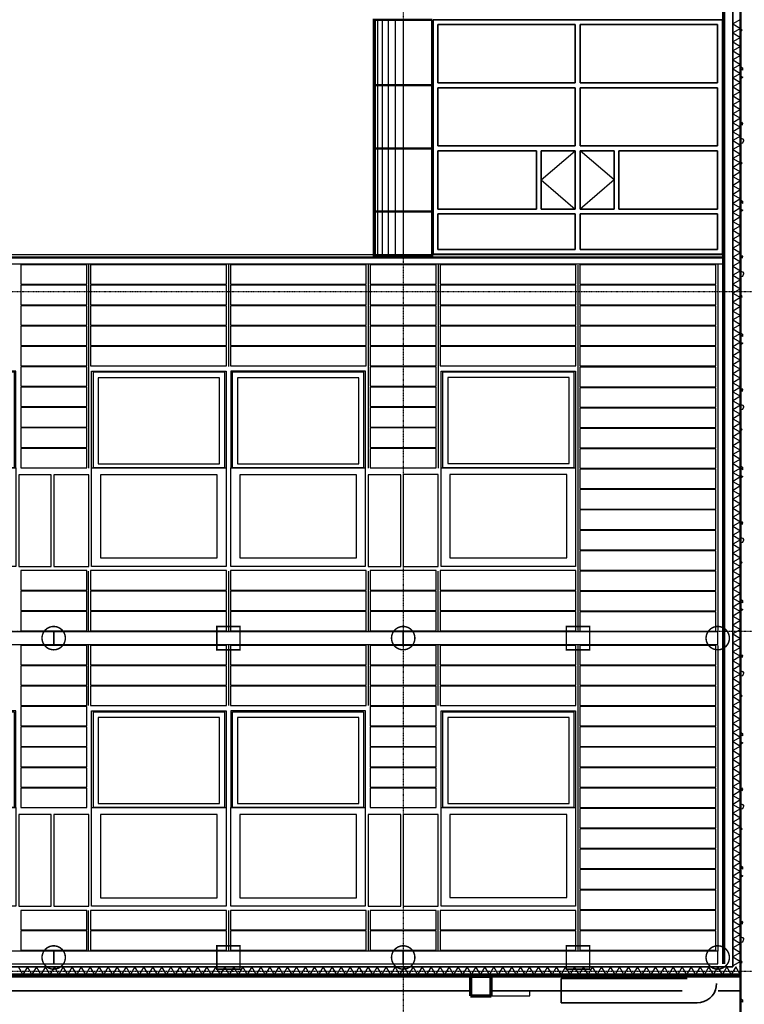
# Model space of a CAD drawing. Header units: millimetres. Extents: x 361 to 67326, y 666 to 56869.
# Tile 63 of 129: x 34109 to 41573, y 30709 to 40852. Entities that reach past the tile are written whole.
import ezdxf

# ---------------------------------------------------------------- set-up
doc = ezdxf.new("R2010")
doc.units = ezdxf.units.MM
doc.linetypes.add('DASHDOT', pattern=[25.4, 12.7, -6.35, 0, -6.35])
for name, color, linetype in [('alu uprof', 3, 'Continuous'), ('alu vprof', 3, 'Continuous'), ('beugels', 3, 'Continuous'), ('keramiek', 1, 'Continuous'), ('kozijn', 2, 'Continuous'), ('stramien', 1, 'DASHDOT'), ('vanarris', 253, 'Continuous')]:
    doc.layers.add(name, color=color, linetype=linetype)

# ---------------------------------------------------------------- blocks, each defined once
blk = doc.blocks.new('*U72')
at = {"layer": 'stramien', "color": 1, "ltscale": 0.5}
blk.add_lwpolyline([(0, 21501), (0, -25501)], dxfattribs=at)
blk = doc.blocks.new('*U71')
at = {"layer": 'stramien', "color": 0, "linetype": 'ByBlock', "lineweight": -2, "transparency": 16777216}
blk.add_blockref('*U72', (28800, 0), dxfattribs=at)
blk = doc.blocks.new('kozijnen 1')
at = {"layer": 'kozijn', "color": 1}
for points in [[(-1409, 1016), (-1409, 2011), (-24, 2011), (-24, 1012)], [(1411, 1016), (1411, 2011), (26, 2011), (26, 1012)]]:
    blk.add_lwpolyline(points, dxfattribs=at)
at = {"layer": 'kozijn'}
for points in [[(-1391, 2003), (-41, 2003), (-41, 1016), (-1391, 1016)], [(-91, 1944), (-1342, 1944), (-1342, 1058), (-91, 1058)], [(43, 2003), (1393, 2003), (1393, 1016), (43, 1016)], [(1344, 1944), (93, 1944), (93, 1058), (1344, 1058)], [(-1409, 1016), (-25, 1016), (-25, 0), (-1409, 0)], [(26, 1016), (1410, 1016), (1410, 0), (26, 0)], [(-1799, 0), (-1439, 0), (-1439, 945), (-1799, 945)], [(-1319, 87), (-115, 87), (-115, 945), (-1319, 945)], [(116, 87), (1320, 87), (1320, 945), (116, 945)], [(1441, 0), (1775, 0), (1775, 945), (1441, 945)]]:
    blk.add_lwpolyline(points, close=True, dxfattribs=at)
blk = doc.blocks.new('*U200')
at = {"layer": 'kozijn'}
blk.add_blockref('kozijnen 1', (12, -1006), dxfattribs=at)
blk = doc.blocks.new('*U201')
at = {"layer": 'alu vprof', "color": 0, "linetype": 'ByBlock', "lineweight": -2, "transparency": 16777216}
for p in [(0, 3500), (3600, 3500), (7200, 3500), (0, 0), (3600, 0), (7200, 0)]:
    blk.add_blockref('*U200', p, dxfattribs=at)
blk = doc.blocks.new('*U220')
at = {"layer": 'keramiek'}
blk.add_lwpolyline([(-340, -100), (340, -100), (340, 100), (-340, 100)], close=True, dxfattribs=at)
blk = doc.blocks.new('*U221')
at = {"layer": 'alu uprof', "color": 0, "linetype": 'ByBlock', "lineweight": -2, "transparency": 16777216}
for p in [(0, 420), (0, 210), (0, 0)]:
    blk.add_blockref('*U220', p, dxfattribs=at)
blk = doc.blocks.new('*U224')
at = {"layer": 'keramiek'}
blk.add_lwpolyline([(-340, -100), (340, -100), (340, 100), (-340, 100)], close=True, dxfattribs=at)
blk = doc.blocks.new('*U225')
at = {"layer": 'alu uprof', "color": 0, "linetype": 'ByBlock', "lineweight": -2, "transparency": 16777216}
for p in [(0, 1890), (0, 1680), (0, 1470), (0, 1260), (0, 1050), (0, 840), (0, 630), (0, 420), (0, 210), (0, 0)]:
    blk.add_blockref('*U224', p, dxfattribs=at)
blk = doc.blocks.new('*U228')
at = {"layer": 'keramiek'}
blk.add_lwpolyline([(-340, -100), (340, -100), (340, 100), (-340, 100)], close=True, dxfattribs=at)
blk = doc.blocks.new('*U229')
at = {"layer": 'alu uprof', "color": 0, "linetype": 'ByBlock', "lineweight": -2, "transparency": 16777216}
for p in [(0, 210), (0, 0)]:
    blk.add_blockref('*U228', p, dxfattribs=at)
blk = doc.blocks.new('*U232')
at = {"layer": 'keramiek'}
blk.add_lwpolyline([(-340, -100), (340, -100), (340, 100), (-340, 100)], close=True, dxfattribs=at)
blk = doc.blocks.new('*U233')
at = {"layer": 'alu uprof', "color": 0, "linetype": 'ByBlock', "lineweight": -2, "transparency": 16777216}
for p in [(0, 1470), (0, 1260), (0, 1050), (0, 840), (0, 630), (0, 420), (0, 210), (0, 0)]:
    blk.add_blockref('*U232', p, dxfattribs=at)
blk = doc.blocks.new('*U234')
at = {"layer": 'keramiek'}
blk.add_lwpolyline([(20, -100), (1420, -100), (1420, 100), (20, 100)], close=True, dxfattribs=at)
blk = doc.blocks.new('*U235')
at = {"layer": 'keramiek', "color": 0, "linetype": 'ByBlock', "lineweight": -2, "transparency": 16777216}
for p in [(0, 420), (1440, 420), (0, 210), (1440, 210), (0, 0), (1440, 0)]:
    blk.add_blockref('*U234', p, dxfattribs=at)
blk = doc.blocks.new('*U236')
at = {"layer": 'keramiek'}
blk.add_lwpolyline([(-340, -100), (340, -100), (340, 100), (-340, 100)], close=True, dxfattribs=at)
blk = doc.blocks.new('*U237')
at = {"layer": 'alu uprof', "color": 0, "linetype": 'ByBlock', "lineweight": -2, "transparency": 16777216}
for p in [(0, 420), (0, 210), (0, 0)]:
    blk.add_blockref('*U236', p, dxfattribs=at)
blk = doc.blocks.new('*U238')
at = {"layer": 'keramiek'}
blk.add_lwpolyline([(20, -100), (1420, -100), (1420, 100), (20, 100)], close=True, dxfattribs=at)
blk = doc.blocks.new('*U239')
at = {"layer": 'keramiek', "color": 0, "linetype": 'ByBlock', "lineweight": -2, "transparency": 16777216}
for p in [(0, 840), (1440, 840), (0, 630), (1440, 630), (0, 420), (1440, 420), (0, 210), (1440, 210), (0, 0), (1440, 0)]:
    blk.add_blockref('*U238', p, dxfattribs=at)
blk = doc.blocks.new('*U240')
at = {"layer": 'keramiek'}
blk.add_lwpolyline([(-340, -100), (340, -100), (340, 100), (-340, 100)], close=True, dxfattribs=at)
blk = doc.blocks.new('*U241')
at = {"layer": 'alu uprof', "color": 0, "linetype": 'ByBlock', "lineweight": -2, "transparency": 16777216}
for p in [(0, 1890), (0, 1680), (0, 1470), (0, 1260), (0, 1050), (0, 840), (0, 630), (0, 420), (0, 210), (0, 0)]:
    blk.add_blockref('*U240', p, dxfattribs=at)
blk = doc.blocks.new('*U242')
at = {"layer": 'keramiek'}
blk.add_lwpolyline([(20, -100), (1420, -100), (1420, 100), (20, 100)], close=True, dxfattribs=at)
blk = doc.blocks.new('*U243')
at = {"layer": 'keramiek', "color": 0, "linetype": 'ByBlock', "lineweight": -2, "transparency": 16777216}
for p in [(0, 210), (1440, 210), (0, 0), (1440, 0)]:
    blk.add_blockref('*U242', p, dxfattribs=at)
blk = doc.blocks.new('*U244')
at = {"layer": 'keramiek'}
blk.add_lwpolyline([(-340, -100), (340, -100), (340, 100), (-340, 100)], close=True, dxfattribs=at)
blk = doc.blocks.new('*U245')
at = {"layer": 'alu uprof', "color": 0, "linetype": 'ByBlock', "lineweight": -2, "transparency": 16777216}
for p in [(0, 210), (0, 0)]:
    blk.add_blockref('*U244', p, dxfattribs=at)
blk = doc.blocks.new('*U246')
at = {"layer": 'keramiek'}
blk.add_lwpolyline([(20, -100), (1420, -100), (1420, 100), (20, 100)], close=True, dxfattribs=at)
blk = doc.blocks.new('*U247')
at = {"layer": 'keramiek', "color": 0, "linetype": 'ByBlock', "lineweight": -2, "transparency": 16777216}
for p in [(0, 420), (1440, 420), (0, 210), (1440, 210), (0, 0), (1440, 0)]:
    blk.add_blockref('*U246', p, dxfattribs=at)
blk = doc.blocks.new('*U248')
at = {"layer": 'keramiek'}
blk.add_lwpolyline([(-340, -100), (340, -100), (340, 100), (-340, 100)], close=True, dxfattribs=at)
blk = doc.blocks.new('*U249')
at = {"layer": 'alu uprof', "color": 0, "linetype": 'ByBlock', "lineweight": -2, "transparency": 16777216}
for p in [(0, 1470), (0, 1260), (0, 1050), (0, 840), (0, 630), (0, 420), (0, 210), (0, 0)]:
    blk.add_blockref('*U248', p, dxfattribs=at)
blk = doc.blocks.new('*U250')
at = {"layer": 'keramiek'}
blk.add_lwpolyline([(20, -100), (1420, -100), (1420, 100), (20, 100)], close=True, dxfattribs=at)
blk = doc.blocks.new('*U251')
at = {"layer": 'keramiek', "color": 0, "linetype": 'ByBlock', "lineweight": -2, "transparency": 16777216}
for p in [(0, 420), (0, 210), (0, 0)]:
    blk.add_blockref('*U250', p, dxfattribs=at)
blk = doc.blocks.new('*U252')
at = {"layer": 'keramiek'}
blk.add_lwpolyline([(20, -100), (1420, -100), (1420, 100), (20, 100)], close=True, dxfattribs=at)
blk = doc.blocks.new('*U253')
at = {"layer": 'keramiek', "color": 0, "linetype": 'ByBlock', "lineweight": -2, "transparency": 16777216}
for p in [(0, 840), (1440, 840), (0, 630), (1440, 630), (0, 420), (1440, 420), (0, 210), (1440, 210), (0, 0), (1440, 0)]:
    blk.add_blockref('*U252', p, dxfattribs=at)
blk = doc.blocks.new('*U254')
at = {"layer": 'keramiek'}
blk.add_lwpolyline([(20, -100), (1420, -100), (1420, 100), (20, 100)], close=True, dxfattribs=at)
blk = doc.blocks.new('*U255')
at = {"layer": 'keramiek', "color": 0, "linetype": 'ByBlock', "lineweight": -2, "transparency": 16777216}
for p in [(0, 210), (0, 0)]:
    blk.add_blockref('*U254', p, dxfattribs=at)
blk = doc.blocks.new('*U256')
at = {"layer": 'keramiek'}
blk.add_lwpolyline([(20, -100), (1420, -100), (1420, 100), (20, 100)], close=True, dxfattribs=at)
blk = doc.blocks.new('*U257')
at = {"layer": 'keramiek', "color": 0, "linetype": 'ByBlock', "lineweight": -2, "transparency": 16777216}
for p in [(0, 420), (0, 210), (0, 0)]:
    blk.add_blockref('*U256', p, dxfattribs=at)
blk = doc.blocks.new('*U274')
at = {"layer": 'keramiek'}
blk.add_lwpolyline([(20, -100), (1420, -100), (1420, 100), (20, 100)], close=True, dxfattribs=at)
blk = doc.blocks.new('*U275')
at = {"layer": 'keramiek', "color": 0, "linetype": 'ByBlock', "lineweight": -2, "transparency": 16777216}
for p in [(0, 2940), (0, 2730), (0, 2520), (0, 2310), (0, 2100), (0, 1890), (0, 1680), (0, 1470), (0, 1260), (0, 1050), (0, 840), (0, 630), (0, 420), (0, 210), (0, 0)]:
    blk.add_blockref('*U274', p, dxfattribs=at)
blk = doc.blocks.new('*U276')
at = {"layer": 'keramiek'}
blk.add_lwpolyline([(20, -100), (1420, -100), (1420, 100), (20, 100)], close=True, dxfattribs=at)
blk = doc.blocks.new('*U277')
at = {"layer": 'keramiek', "color": 0, "linetype": 'ByBlock', "lineweight": -2, "transparency": 16777216}
for p in [(0, 2520), (0, 2310), (0, 2100), (0, 1890), (0, 1680), (0, 1470), (0, 1260), (0, 1050), (0, 840), (0, 630), (0, 420), (0, 210), (0, 0)]:
    blk.add_blockref('*U276', p, dxfattribs=at)

msp = doc.modelspace()

# ---------------------------------------------------------------- linework, layer by layer
at = {"layer": 'alu uprof'}
for points in [[(23983.9, 38336.2), (41358.9, 38336.2), (41358.9, 38431.2), (23983.9, 38431.2)], [(30858.9, 34416.2), (34458.9, 34416.2), (34458.9, 34546.2), (30858.9, 34546.2)], [(34458.9, 34416.2), (38058.9, 34416.2), (38058.9, 34546.2), (34458.9, 34546.2)], [(38058.9, 34416.2), (41298.9, 34416.2), (41298.9, 34546.2), (38058.9, 34546.2)], [(30858.9, 31126.2), (34458.9, 31126.2), (34458.9, 31256.2), (30858.9, 31256.2)], [(34458.9, 31126.2), (38058.9, 31126.2), (38058.9, 31256.2), (34458.9, 31256.2)], [(38058.9, 31126.2), (41298.9, 31126.2), (41298.9, 31256.2), (38058.9, 31256.2)]]:
    msp.add_lwpolyline(points, close=True, dxfattribs=at)
at = {"layer": 'alu vprof'}
for points in [[(34818.9, 38326.2), (34818.9, 36231.2)], [(36258.9, 38326.2), (36258.9, 37281.2)], [(37698.9, 38325.5), (37698.9, 36231.2)], [(38418.9, 38326.2), (38418.9, 36231.2)], [(39858.9, 38323.5), (39858.9, 34551.2)], [(41298.9, 38325.5), (41298.9, 34551.2)], [(34818.9, 34551.2), (34818.9, 35171.2)], [(36258.9, 35171.2), (36258.9, 34551.2)], [(37698.9, 35171.2), (37698.9, 34551.2)], [(38418.9, 34551.2), (38418.9, 35171.2)], [(34818.9, 33786.2), (34818.9, 34406.2)], [(36258.9, 34406.2), (36258.9, 33786.2)], [(37698.9, 34406.2), (37698.9, 33786.2)], [(38418.9, 33786.2), (38418.9, 34406.2)], [(39858.9, 34411.2), (39858.9, 31261.2)], [(41298.9, 34406.2), (41298.9, 31256.2)], [(34818.9, 31256.2), (34818.9, 31676.2)], [(36258.9, 31676.2), (36258.9, 31256.2)], [(37698.9, 31676.2), (37698.9, 31256.2)], [(38418.9, 31256.2), (38418.9, 31676.2)]]:
    msp.add_lwpolyline(points, dxfattribs=at)
at = {"layer": 'beugels', "color": 10, "const_width": 15}
for points in [[(34579, 34482.1, 0.4120639), (34458.9, 34601.3, 0.4123618), (34338.8, 34481.9, 0.4160677), (34458.9, 34361.1, 0.4163665)], [(38179, 34482.1, 0.4120639), (38058.9, 34601.3, 0.4123618), (37938.8, 34481.9, 0.4160677), (38058.9, 34361.1, 0.4163665)], [(41419, 34482.1, 0.4120639), (41298.9, 34601.3, 0.4123618), (41178.8, 34481.9, 0.4160677), (41298.9, 34361.1, 0.4163665)], [(34579, 31192.1, 0.4120639), (34458.9, 31311.3, 0.4123618), (34338.8, 31191.9, 0.4160677), (34458.9, 31071.1, 0.4163665)], [(38179, 31192.1, 0.4120639), (38058.9, 31311.3, 0.4123618), (37938.8, 31191.9, 0.4160677), (38058.9, 31071.1, 0.4163665)], [(41419, 31192.1, 0.4120639), (41298.9, 31311.3, 0.4123618), (41178.8, 31191.9, 0.4160677), (41298.9, 31071.1, 0.4163665)]]:
    msp.add_lwpolyline(points, format="xyb", close=True, dxfattribs=at)
at = {"layer": 'beugels', "color": 93, "const_width": 15}
for points in [[(36378.9, 34361.2), (36138.9, 34361.2), (36138.9, 34601.2), (36378.9, 34601.2)], [(39978.9, 34361.2), (39738.9, 34361.2), (39738.9, 34601.2), (39978.9, 34601.2)], [(36378.9, 31071.2), (36138.9, 31071.2), (36138.9, 31311.2), (36378.9, 31311.2)], [(39978.9, 31071.2), (39738.9, 31071.2), (39738.9, 31311.2), (39978.9, 31311.2)]]:
    msp.add_lwpolyline(points, close=True, dxfattribs=at)
at = {"layer": 'beugels', "color": 10, "const_width": 10}
for points in [[(34458.9, 34416.2), (34458.9, 34546.2)], [(38058.9, 34416.2), (38058.9, 34546.2)], [(41298.9, 34416.2), (41298.9, 34546.2)], [(34458.9, 31126.2), (34458.9, 31256.2)], [(38058.9, 31126.2), (38058.9, 31256.2)], [(41298.9, 31126.2), (41298.9, 31256.2)]]:
    msp.add_lwpolyline(points, dxfattribs=at)
at = {"layer": 'kozijn', "color": 1}
for points in [[(38450.2, 36236.2), (38450.2, 37231.5), (39834.5, 37231.5), (39834.5, 36232.2)], [(38450.2, 32736.2), (38450.2, 33731.5), (39834.5, 33731.5), (39834.5, 32732.2)]]:
    msp.add_lwpolyline(points, dxfattribs=at)
at = {"layer": 'kozijn'}
for points in [[(38467.6, 37223.5), (39817.5, 37223.5), (39817.5, 36236.2), (38467.6, 36236.2)], [(39767.9, 37164.5), (38517.2, 37164.5), (38517.2, 36278.6), (39767.9, 36278.6)], [(38449.8, 36236.2), (39833.9, 36236.2), (39833.9, 35220.5), (38449.8, 35220.5)], [(38059.9, 35220.5), (38419.9, 35220.5), (38419.9, 36165.5), (38059.9, 36165.5)], [(38539.8, 35307.5), (39743.9, 35307.5), (39743.9, 36165.5), (38539.8, 36165.5)], [(38467.6, 33723.5), (39817.5, 33723.5), (39817.5, 32736.2), (38467.6, 32736.2)], [(39767.9, 33664.5), (38517.2, 33664.5), (38517.2, 32778.6), (39767.9, 32778.6)], [(38059.9, 31720.5), (38419.9, 31720.5), (38419.9, 32665.5), (38059.9, 32665.5)], [(38449.8, 32736.2), (39833.9, 32736.2), (39833.9, 31720.5), (38449.8, 31720.5)], [(38539.8, 31807.5), (39743.9, 31807.5), (39743.9, 32665.5), (38539.8, 32665.5)]]:
    msp.add_lwpolyline(points, close=True, dxfattribs=at)
at = {"layer": 'stramien', "color": 1, "ltscale": 0.5}
for points in [[(1736.5, 38051.2), (67326.2, 38051.2)], [(1736.5, 34551.2), (67326.2, 34551.2)], [(1736.5, 31051.2), (67326.2, 31051.2)]]:
    msp.add_lwpolyline(points, dxfattribs=at)
at = {"layer": 'vanarris', "lineweight": 70}
for p, q in [((41358.9, 50296.2), (41358.9, 31125.3)), ((37758.9, 40861.2), (37758.9, 38411.2)), ((38966.4, 30996.2), (38751.4, 30996.2)), ((38751.4, 30996.2), (38751.4, 30796.2)), ((38966.4, 30796.2), (38966.4, 30996.2)), ((38751.4, 30796.2), (38966.4, 30796.2))]:
    msp.add_line(p, q, dxfattribs=at)
at = {"layer": 'vanarris', "lineweight": 35}
for p, q in [((41453.9, 48753.7), (41453.9, 31096.2)), ((38366.4, 40851.2), (41346.4, 40851.2)), ((38366.4, 40851.2), (38366.4, 38436.2)), ((38416.4, 40801.2), (38416.4, 40201.2)), ((39831.4, 40801.2), (38416.4, 40801.2)), ((39831.4, 40801.2), (39831.4, 40201.2)), ((39881.4, 40801.2), (39881.4, 40201.2)), ((39881.4, 40801.2), (41296.4, 40801.2)), ((41296.4, 40801.2), (41296.4, 40201.2)), ((41346.4, 40851.2), (41346.4, 38436.2)), ((39831.4, 40201.2), (38416.4, 40201.2)), ((41296.4, 40201.2), (39881.4, 40201.2)), ((38416.4, 40151.2), (38416.4, 39551.2)), ((39831.4, 40151.2), (38416.4, 40151.2)), ((39831.4, 40151.2), (39831.4, 39551.2)), ((39881.4, 40151.2), (39881.4, 39551.2)), ((41296.4, 40151.2), (39881.4, 40151.2)), ((41296.4, 40151.2), (41296.4, 39551.2)), ((39831.4, 39551.2), (38416.4, 39551.2)), ((38416.4, 39501.2), (38416.4, 38901.2)), ((38416.4, 39501.2), (39431.4, 39501.2)), ((39431.4, 39501.2), (39431.4, 38901.2)), ((39831.4, 39501.2), (39481.4, 39501.2)), ((39481.4, 39501.2), (39481.4, 38901.2)), ((39831.4, 39501.2), (39831.4, 38901.2)), ((41296.4, 39551.2), (39881.4, 39551.2)), ((39881.4, 39501.2), (40231.4, 39501.2)), ((39881.4, 39501.2), (39881.4, 38901.2)), ((40231.4, 39501.2), (40231.4, 38901.2)), ((41296.4, 39501.2), (40281.4, 39501.2)), ((40281.4, 39501.2), (40281.4, 38901.2)), ((41296.4, 39501.2), (41296.4, 38901.2)), ((38416.4, 38901.2), (39431.4, 38901.2)), ((38416.4, 38486.2), (38416.4, 38851.2)), ((39831.4, 38851.2), (38416.4, 38851.2)), ((39831.4, 38901.2), (39481.4, 38901.2)), ((39831.4, 38486.2), (39831.4, 38851.2)), ((39881.4, 38901.2), (40231.4, 38901.2)), ((39881.4, 38486.2), (39881.4, 38851.2)), ((39881.4, 38851.2), (41296.4, 38851.2)), ((41296.4, 38901.2), (40281.4, 38901.2)), ((41296.4, 38486.2), (41296.4, 38851.2)), ((39831.4, 38486.2), (38416.4, 38486.2)), ((39881.4, 38486.2), (41296.4, 38486.2)), ((38366.4, 38436.2), (41346.4, 38436.2)), ((41333.9, 31096.2), (23888.9, 31096.2)), ((41453.9, 31096.2), (41333.9, 31096.2)), ((39686.4, 30973.7), (40983.9, 30973.7)), ((39686.4, 30723.7), (39686.4, 30973.7)), ((38751.4, 30846.2), (30168.9, 30846.2)), ((40933.9, 30846.2), (38966.4, 30846.2)), ((41276.4, 30856.2), (41261.4, 30823.7)), ((41283.9, 30888.7), (41276.4, 30856.2)), ((41286.4, 30923.7), (41283.9, 30888.7)), ((41533.9, 30846.2), (41303.9, 30846.2)), ((41156.4, 30736.2), (41121.4, 30728.7)), ((41186.4, 30751.2), (41156.4, 30736.2)), ((41216.4, 30771.2), (41186.4, 30751.2)), ((41241.4, 30796.2), (41216.4, 30771.2)), ((41261.4, 30823.7), (41241.4, 30796.2)), ((41086.4, 30723.7), (39686.4, 30723.7)), ((41121.4, 30728.7), (41086.4, 30723.7))]:
    msp.add_line(p, q, dxfattribs=at)
at = {"layer": 'vanarris', "lineweight": 50}
for p, q in [((41533.9, 48546.2), (41533.9, 16916.2)), ((38058.9, 40851.2), (37758.9, 40851.2)), ((38058.9, 40851.2), (38068.9, 40851.2)), ((38068.9, 40851.2), (38358.9, 40851.2)), ((38358.9, 40851.2), (38358.9, 38411.2)), ((38058.9, 40176.2), (37758.9, 40176.2)), ((38358.9, 40176.2), (38058.9, 40176.2)), ((38058.9, 39526.2), (37758.9, 39526.2)), ((38358.9, 39526.2), (38058.9, 39526.2)), ((38058.9, 38876.2), (37758.9, 38876.2)), ((38358.9, 38876.2), (38058.9, 38876.2)), ((38068.9, 38401.2), (23983.9, 38401.2)), ((38068.9, 38411.2), (37758.9, 38411.2)), ((38058.9, 38411.2), (38068.9, 38411.2)), ((38058.9, 38401.2), (38068.9, 38401.2)), ((38068.9, 38411.2), (38358.9, 38411.2)), ((38068.9, 38401.2), (41358.9, 38401.2)), ((41333.9, 31016.2), (23808.9, 31016.2)), ((41333.9, 30996.2), (23808.9, 30996.2)), ((41533.9, 31016.2), (41333.9, 31016.2)), ((41533.9, 30996.2), (41333.9, 30996.2))]:
    msp.add_line(p, q, dxfattribs=at)
at = {"layer": 'vanarris', "lineweight": 25}
for p, q in [((37768.9, 38411.2), (37768.9, 40851.2)), ((37798.9, 38411.2), (37798.9, 40851.2)), ((37846.4, 38411.2), (37846.4, 40851.2)), ((37908.9, 38411.2), (37908.9, 40851.2)), ((37981.4, 38411.2), (37981.4, 40851.2)), ((38061.4, 38411.2), (38061.4, 40851.2)), ((41533.9, 40853.7), (41453.9, 40808.7)), ((41453.9, 40808.7), (41533.9, 40761.2)), ((41533.9, 40761.2), (41453.9, 40716.2)), ((41453.9, 40716.2), (41533.9, 40668.7)), ((41548.9, 40743.7), (41533.9, 40766.2)), ((41533.9, 40728.7), (41548.9, 40743.7)), ((41533.9, 40668.7), (41453.9, 40623.7)), ((41453.9, 40623.7), (41533.9, 40576.2)), ((41533.9, 40576.2), (41453.9, 40531.2)), ((41453.9, 40531.2), (41533.9, 40483.7)), ((41533.9, 40483.7), (41453.9, 40438.7)), ((41453.9, 40438.7), (41533.9, 40391.2)), ((41533.9, 40391.2), (41453.9, 40346.2)), ((41453.9, 40346.2), (41533.9, 40298.7)), ((41533.9, 40298.7), (41453.9, 40253.7)), ((41533.9, 40273.7), (41558.9, 40261.2)), ((41538.9, 40343.7), (41536.4, 40366.2)), ((41536.4, 40366.2), (41553.9, 40356.2)), ((41556.4, 40331.2), (41538.9, 40343.7)), ((41553.9, 40356.2), (41553.9, 40331.2)), ((41453.9, 40253.7), (41533.9, 40206.2)), ((41533.9, 40206.2), (41453.9, 40161.2)), ((41558.9, 40261.2), (41533.9, 40241.2)), ((41453.9, 40161.2), (41533.9, 40113.7)), ((41533.9, 40113.7), (41453.9, 40068.7)), ((41453.9, 40068.7), (41533.9, 40021.2)), ((41533.9, 40021.2), (41453.9, 39976.2)), ((41453.9, 39976.2), (41533.9, 39928.7)), ((41533.9, 39928.7), (41453.9, 39883.7)), ((41453.9, 39883.7), (41533.9, 39838.7)), ((41533.9, 39838.7), (41453.9, 39791.2)), ((41453.9, 39791.2), (41533.9, 39746.2)), ((41543.9, 39793.7), (41541.4, 39776.2)), ((41541.4, 39776.2), (41553.9, 39768.7)), ((41556.4, 39783.7), (41546.4, 39796.2)), ((41553.9, 39768.7), (41556.4, 39783.7)), ((41533.9, 39746.2), (41453.9, 39698.7)), ((41453.9, 39698.7), (41533.9, 39653.7)), ((41533.9, 39653.7), (41453.9, 39606.2)), ((41453.9, 39606.2), (41533.9, 39561.2)), ((41533.9, 39561.2), (41453.9, 39513.7)), ((41533.9, 39633.7), (41553.9, 39623.7)), ((41533.9, 39578.7), (41558.9, 39583.7)), ((41553.9, 39623.7), (41566.4, 39606.2)), ((41558.9, 39583.7), (41568.9, 39606.2)), ((39481.4, 39201.2), (39831.4, 39501.2)), ((40231.4, 39201.2), (39881.4, 39501.2)), ((41453.9, 39513.7), (41533.9, 39468.7)), ((41533.9, 39468.7), (41453.9, 39421.2)), ((41453.9, 39421.2), (41533.9, 39376.2)), ((41533.9, 39376.2), (41453.9, 39328.7)), ((41548.9, 39373.7), (41533.9, 39396.2)), ((41533.9, 39358.7), (41548.9, 39373.7)), ((41453.9, 39328.7), (41533.9, 39283.7)), ((41533.9, 39283.7), (41453.9, 39236.2)), ((39481.4, 39201.2), (39831.4, 38901.2)), ((40231.4, 39201.2), (39881.4, 38901.2)), ((41453.9, 39236.2), (41533.9, 39191.2)), ((41533.9, 39191.2), (41453.9, 39143.7)), ((41453.9, 39143.7), (41533.9, 39098.7)), ((41533.9, 39098.7), (41453.9, 39051.2)), ((41453.9, 39051.2), (41533.9, 39006.2)), ((41533.9, 39006.2), (41453.9, 38958.7)), ((41453.9, 38958.7), (41533.9, 38913.7)), ((41538.9, 38971.2), (41536.4, 38993.7)), ((41536.4, 38993.7), (41553.9, 38983.7)), ((41556.4, 38958.7), (41538.9, 38971.2)), ((41553.9, 38983.7), (41553.9, 38958.7)), ((41533.9, 38913.7), (41453.9, 38866.2)), ((41453.9, 38866.2), (41533.9, 38821.2)), ((41533.9, 38903.7), (41558.9, 38888.7)), ((41558.9, 38888.7), (41533.9, 38871.2)), ((41533.9, 38821.2), (41453.9, 38773.7)), ((41453.9, 38773.7), (41533.9, 38728.7)), ((41533.9, 38728.7), (41453.9, 38683.7)), ((41453.9, 38683.7), (41533.9, 38636.2)), ((41533.9, 38636.2), (41453.9, 38591.2)), ((41453.9, 38591.2), (41533.9, 38543.7)), ((41533.9, 38543.7), (41453.9, 38498.7)), ((41453.9, 38498.7), (41533.9, 38451.2)), ((41533.9, 38451.2), (41453.9, 38406.2)), ((41453.9, 38406.2), (41533.9, 38358.7)), ((41533.9, 38358.7), (41453.9, 38313.7)), ((41543.9, 38421.2), (41541.4, 38403.7)), ((41541.4, 38403.7), (41553.9, 38398.7)), ((41556.4, 38413.7), (41546.4, 38423.7)), ((41553.9, 38398.7), (41556.4, 38413.7)), ((41453.9, 38313.7), (41533.9, 38266.2)), ((41533.9, 38266.2), (41453.9, 38221.2)), ((41533.9, 38261.2), (41553.9, 38253.7)), ((41553.9, 38253.7), (41566.4, 38236.2)), ((41453.9, 38221.2), (41533.9, 38173.7)), ((41533.9, 38173.7), (41453.9, 38128.7)), ((41533.9, 38206.2), (41558.9, 38211.2)), ((41558.9, 38211.2), (41568.9, 38236.2)), ((41453.9, 38128.7), (41533.9, 38081.2)), ((41533.9, 38081.2), (41453.9, 38036.2)), ((41453.9, 38036.2), (41533.9, 37988.7)), ((41533.9, 37988.7), (41453.9, 37943.7)), ((41453.9, 37943.7), (41533.9, 37896.2)), ((41548.9, 38001.2), (41533.9, 38023.7)), ((41533.9, 37986.2), (41548.9, 38001.2)), ((41533.9, 37896.2), (41453.9, 37851.2)), ((41453.9, 37851.2), (41533.9, 37803.7)), ((41533.9, 37803.7), (41453.9, 37758.7)), ((41453.9, 37758.7), (41533.9, 37711.2)), ((41533.9, 37711.2), (41453.9, 37666.2)), ((41453.9, 37666.2), (41533.9, 37618.7)), ((41533.9, 37618.7), (41453.9, 37573.7)), ((41453.9, 37573.7), (41533.9, 37528.7)), ((41538.9, 37598.7), (41536.4, 37623.7)), ((41536.4, 37623.7), (41553.9, 37611.2)), ((41556.4, 37588.7), (41538.9, 37598.7)), ((41553.9, 37611.2), (41553.9, 37588.7)), ((41533.9, 37528.7), (41453.9, 37481.2)), ((41453.9, 37481.2), (41533.9, 37436.2)), ((41533.9, 37436.2), (41453.9, 37388.7)), ((41533.9, 37531.2), (41558.9, 37518.7)), ((41558.9, 37518.7), (41533.9, 37498.7)), ((41453.9, 37388.7), (41533.9, 37343.7)), ((41533.9, 37343.7), (41453.9, 37296.2)), ((41453.9, 37296.2), (41533.9, 37251.2)), ((41533.9, 37251.2), (41453.9, 37203.7)), ((41453.9, 37203.7), (41533.9, 37158.7)), ((41533.9, 37158.7), (41453.9, 37111.2)), ((41453.9, 37111.2), (41533.9, 37066.2)), ((41533.9, 37066.2), (41453.9, 37018.7)), ((41543.9, 37051.2), (41541.4, 37033.7)), ((41541.4, 37033.7), (41553.9, 37026.2)), ((41556.4, 37041.2), (41546.4, 37051.2)), ((41553.9, 37026.2), (41556.4, 37041.2)), ((41453.9, 37018.7), (41533.9, 36973.7)), ((41533.9, 36973.7), (41453.9, 36926.2)), ((41453.9, 36926.2), (41533.9, 36881.2)), ((41533.9, 36881.2), (41453.9, 36833.7)), ((41453.9, 36833.7), (41533.9, 36788.7)), ((41533.9, 36891.2), (41553.9, 36881.2)), ((41533.9, 36836.2), (41558.9, 36841.2)), ((41553.9, 36881.2), (41566.4, 36863.7)), ((41558.9, 36841.2), (41568.9, 36863.7)), ((41533.9, 36788.7), (41453.9, 36741.2)), ((41453.9, 36741.2), (41533.9, 36696.2)), ((41533.9, 36696.2), (41453.9, 36648.7)), ((41453.9, 36648.7), (41533.9, 36603.7)), ((41548.9, 36631.2), (41533.9, 36651.2)), ((41533.9, 36613.7), (41548.9, 36631.2)), ((41533.9, 36603.7), (41453.9, 36556.2)), ((41453.9, 36556.2), (41533.9, 36511.2)), ((41533.9, 36511.2), (41453.9, 36463.7)), ((41453.9, 36463.7), (41533.9, 36418.7)), ((41533.9, 36418.7), (41453.9, 36373.7)), ((41453.9, 36373.7), (41533.9, 36326.2)), ((41533.9, 36326.2), (41453.9, 36281.2)), ((41453.9, 36281.2), (41533.9, 36233.7)), ((41533.9, 36233.7), (41453.9, 36188.7)), ((41538.9, 36228.7), (41536.4, 36251.2)), ((41536.4, 36251.2), (41553.9, 36241.2)), ((41556.4, 36216.2), (41538.9, 36228.7)), ((41553.9, 36241.2), (41553.9, 36216.2)), ((41453.9, 36188.7), (41533.9, 36141.2)), ((41533.9, 36141.2), (41453.9, 36096.2)), ((41533.9, 36158.7), (41558.9, 36146.2)), ((41558.9, 36146.2), (41533.9, 36126.2)), ((41453.9, 36096.2), (41533.9, 36048.7)), ((41533.9, 36048.7), (41453.9, 36003.7)), ((41453.9, 36003.7), (41533.9, 35956.2)), ((41533.9, 35956.2), (41453.9, 35911.2)), ((41453.9, 35911.2), (41533.9, 35863.7)), ((41533.9, 35863.7), (41453.9, 35818.7)), ((41453.9, 35818.7), (41533.9, 35771.2)), ((41533.9, 35771.2), (41453.9, 35726.2)), ((41453.9, 35726.2), (41533.9, 35678.7)), ((41533.9, 35678.7), (41453.9, 35633.7)), ((41453.9, 35633.7), (41533.9, 35586.2)), ((41543.9, 35678.7), (41541.4, 35661.2)), ((41541.4, 35661.2), (41553.9, 35653.7)), ((41556.4, 35668.7), (41546.4, 35681.2)), ((41553.9, 35653.7), (41556.4, 35668.7)), ((41533.9, 35586.2), (41453.9, 35541.2)), ((41453.9, 35541.2), (41533.9, 35493.7)), ((41533.9, 35518.7), (41553.9, 35511.2)), ((41553.9, 35511.2), (41566.4, 35493.7)), ((41533.9, 35493.7), (41453.9, 35448.7)), ((41453.9, 35448.7), (41533.9, 35401.2)), ((41533.9, 35463.7), (41558.9, 35468.7)), ((41558.9, 35468.7), (41568.9, 35493.7)), ((41533.9, 35401.2), (41453.9, 35356.2)), ((41453.9, 35356.2), (41533.9, 35308.7)), ((41533.9, 35308.7), (41453.9, 35263.7)), ((41453.9, 35263.7), (41533.9, 35218.7)), ((41533.9, 35218.7), (41453.9, 35171.2)), ((41548.9, 35258.7), (41533.9, 35281.2)), ((41533.9, 35243.7), (41548.9, 35258.7)), ((41453.9, 35171.2), (41533.9, 35126.2)), ((41533.9, 35126.2), (41453.9, 35078.7)), ((41453.9, 35078.7), (41533.9, 35033.7)), ((41533.9, 35033.7), (41453.9, 34986.2)), ((41453.9, 34986.2), (41533.9, 34941.2)), ((41533.9, 34941.2), (41453.9, 34893.7)), ((41453.9, 34893.7), (41533.9, 34848.7)), ((41533.9, 34848.7), (41453.9, 34801.2)), ((41453.9, 34801.2), (41533.9, 34756.2)), ((41538.9, 34856.2), (41536.4, 34881.2)), ((41536.4, 34881.2), (41553.9, 34868.7)), ((41556.4, 34846.2), (41538.9, 34856.2)), ((41553.9, 34868.7), (41553.9, 34846.2)), ((41533.9, 34756.2), (41453.9, 34708.7)), ((41453.9, 34708.7), (41533.9, 34663.7)), ((41533.9, 34788.7), (41558.9, 34776.2)), ((41558.9, 34776.2), (41533.9, 34756.2)), ((41533.9, 34663.7), (41453.9, 34616.2)), ((41453.9, 34616.2), (41533.9, 34571.2)), ((41533.9, 34571.2), (41453.9, 34523.7)), ((41453.9, 34523.7), (41533.9, 34478.7)), ((41533.9, 34478.7), (41453.9, 34431.2)), ((41453.9, 34431.2), (41533.9, 34386.2)), ((41533.9, 34386.2), (41453.9, 34338.7)), ((41453.9, 34338.7), (41533.9, 34293.7)), ((41533.9, 34293.7), (41453.9, 34246.2)), ((41543.9, 34306.2), (41541.4, 34288.7)), ((41541.4, 34288.7), (41553.9, 34283.7)), ((41556.4, 34298.7), (41546.4, 34308.7)), ((41553.9, 34283.7), (41556.4, 34298.7)), ((41453.9, 34246.2), (41533.9, 34201.2)), ((41533.9, 34201.2), (41453.9, 34153.7)), ((41453.9, 34153.7), (41533.9, 34108.7)), ((41533.9, 34108.7), (41453.9, 34063.7)), ((41533.9, 34146.2), (41553.9, 34138.7)), ((41533.9, 34093.7), (41558.9, 34096.2)), ((41553.9, 34138.7), (41566.4, 34121.2)), ((41558.9, 34096.2), (41568.9, 34121.2)), ((41453.9, 34063.7), (41533.9, 34016.2)), ((41533.9, 34016.2), (41453.9, 33971.2)), ((41453.9, 33971.2), (41533.9, 33923.7)), ((41533.9, 33923.7), (41453.9, 33878.7)), ((41548.9, 33886.2), (41533.9, 33908.7)), ((41533.9, 33871.2), (41548.9, 33886.2)), ((41453.9, 33878.7), (41533.9, 33831.2)), ((41533.9, 33831.2), (41453.9, 33786.2)), ((41453.9, 33786.2), (41533.9, 33738.7)), ((41533.9, 33738.7), (41453.9, 33693.7)), ((41453.9, 33693.7), (41533.9, 33646.2)), ((41533.9, 33646.2), (41453.9, 33601.2)), ((41453.9, 33601.2), (41533.9, 33553.7)), ((41533.9, 33553.7), (41453.9, 33508.7)), ((41453.9, 33508.7), (41533.9, 33461.2)), ((41538.9, 33483.7), (41536.4, 33508.7)), ((41536.4, 33508.7), (41553.9, 33498.7)), ((41556.4, 33473.7), (41538.9, 33483.7)), ((41553.9, 33498.7), (41553.9, 33473.7)), ((41533.9, 33461.2), (41453.9, 33416.2)), ((41453.9, 33416.2), (41533.9, 33368.7)), ((41533.9, 33416.2), (41558.9, 33403.7)), ((41558.9, 33403.7), (41533.9, 33383.7)), ((41533.9, 33368.7), (41453.9, 33323.7)), ((41453.9, 33323.7), (41533.9, 33276.2)), ((41533.9, 33276.2), (41453.9, 33231.2)), ((41453.9, 33231.2), (41533.9, 33183.7)), ((41533.9, 33183.7), (41453.9, 33138.7)), ((41453.9, 33138.7), (41533.9, 33091.2)), ((41533.9, 33091.2), (41453.9, 33046.2)), ((41453.9, 33046.2), (41533.9, 32998.7)), ((41533.9, 32998.7), (41453.9, 32953.7)), ((41453.9, 32953.7), (41533.9, 32908.7)), ((41533.9, 32908.7), (41453.9, 32861.2)), ((41543.9, 32936.2), (41541.4, 32918.7)), ((41541.4, 32918.7), (41553.9, 32911.2)), ((41556.4, 32926.2), (41546.4, 32938.7)), ((41553.9, 32911.2), (41556.4, 32926.2)), ((41453.9, 32861.2), (41533.9, 32816.2)), ((41533.9, 32816.2), (41453.9, 32768.7)), ((41453.9, 32768.7), (41533.9, 32723.7)), ((41533.9, 32776.2), (41553.9, 32766.2)), ((41553.9, 32766.2), (41566.4, 32748.7)), ((41533.9, 32723.7), (41453.9, 32676.2)), ((41453.9, 32676.2), (41533.9, 32631.2)), ((41533.9, 32721.2), (41558.9, 32726.2)), ((41558.9, 32726.2), (41568.9, 32748.7)), ((41533.9, 32631.2), (41453.9, 32583.7)), ((41453.9, 32583.7), (41533.9, 32538.7)), ((41533.9, 32538.7), (41453.9, 32491.2)), ((41453.9, 32491.2), (41533.9, 32446.2)), ((41548.9, 32516.2), (41533.9, 32536.2)), ((41533.9, 32501.2), (41548.9, 32516.2)), ((41533.9, 32446.2), (41453.9, 32398.7)), ((41453.9, 32398.7), (41533.9, 32353.7)), ((41533.9, 32353.7), (41453.9, 32306.2)), ((41453.9, 32306.2), (41533.9, 32261.2)), ((41533.9, 32261.2), (41453.9, 32213.7)), ((41453.9, 32213.7), (41533.9, 32168.7)), ((41533.9, 32168.7), (41453.9, 32121.2)), ((41453.9, 32121.2), (41533.9, 32076.2)), ((41533.9, 32076.2), (41453.9, 32028.7)), ((41538.9, 32113.7), (41536.4, 32136.2)), ((41536.4, 32136.2), (41553.9, 32126.2)), ((41556.4, 32101.2), (41538.9, 32113.7)), ((41553.9, 32126.2), (41553.9, 32101.2)), ((41453.9, 32028.7), (41533.9, 31983.7)), ((41533.9, 31983.7), (41453.9, 31936.2)), ((41533.9, 32046.2), (41558.9, 32031.2)), ((41558.9, 32031.2), (41533.9, 32011.2)), ((41453.9, 31936.2), (41533.9, 31891.2)), ((41533.9, 31891.2), (41453.9, 31843.7)), ((41453.9, 31843.7), (41533.9, 31798.7)), ((41533.9, 31798.7), (41453.9, 31753.7)), ((41453.9, 31753.7), (41533.9, 31706.2)), ((41533.9, 31706.2), (41453.9, 31661.2)), ((41453.9, 31661.2), (41533.9, 31613.7)), ((41533.9, 31613.7), (41453.9, 31568.7)), ((41453.9, 31568.7), (41533.9, 31521.2)), ((41543.9, 31563.7), (41541.4, 31546.2)), ((41556.4, 31556.2), (41546.4, 31566.2)), ((41553.9, 31538.7), (41556.4, 31556.2)), ((41533.9, 31521.2), (41453.9, 31476.2)), ((41453.9, 31476.2), (41533.9, 31428.7)), ((41541.4, 31546.2), (41553.9, 31538.7)), ((41533.9, 31428.7), (41453.9, 31383.7)), ((41453.9, 31383.7), (41533.9, 31336.2)), ((41533.9, 31403.7), (41553.9, 31396.2)), ((41533.9, 31348.7), (41558.9, 31353.7)), ((41553.9, 31396.2), (41566.4, 31378.7)), ((41558.9, 31353.7), (41568.9, 31378.7)), ((41533.9, 31336.2), (41453.9, 31291.2)), ((41453.9, 31291.2), (41533.9, 31243.7)), ((41533.9, 31243.7), (41453.9, 31198.7)), ((41453.9, 31198.7), (41533.9, 31151.2)), ((41533.9, 31151.2), (41453.9, 31106.2)), ((41548.9, 31143.7), (41533.9, 31166.2)), ((41533.9, 31128.7), (41548.9, 31143.7)), ((34141.4, 31016.2), (34096.4, 31096.2)), ((34188.9, 31096.2), (34141.4, 31016.2)), ((34233.9, 31016.2), (34188.9, 31096.2)), ((34281.4, 31096.2), (34233.9, 31016.2)), ((34326.4, 31016.2), (34281.4, 31096.2)), ((34373.9, 31096.2), (34326.4, 31016.2)), ((34418.9, 31016.2), (34373.9, 31096.2)), ((34466.4, 31096.2), (34418.9, 31016.2)), ((34511.4, 31016.2), (34466.4, 31096.2)), ((34556.4, 31096.2), (34511.4, 31016.2)), ((34603.9, 31016.2), (34556.4, 31096.2)), ((34648.9, 31096.2), (34603.9, 31016.2)), ((34696.4, 31016.2), (34648.9, 31096.2)), ((34741.4, 31096.2), (34696.4, 31016.2)), ((34788.9, 31016.2), (34741.4, 31096.2)), ((34833.9, 31096.2), (34788.9, 31016.2)), ((34881.4, 31016.2), (34833.9, 31096.2)), ((34926.4, 31096.2), (34881.4, 31016.2)), ((34973.9, 31016.2), (34926.4, 31096.2)), ((35018.9, 31096.2), (34973.9, 31016.2)), ((35066.4, 31016.2), (35018.9, 31096.2)), ((35111.4, 31096.2), (35066.4, 31016.2)), ((35158.9, 31016.2), (35111.4, 31096.2)), ((35203.9, 31096.2), (35158.9, 31016.2)), ((35251.4, 31016.2), (35203.9, 31096.2)), ((35296.4, 31096.2), (35251.4, 31016.2)), ((35343.9, 31016.2), (35296.4, 31096.2)), ((35388.9, 31096.2), (35343.9, 31016.2)), ((35436.4, 31016.2), (35388.9, 31096.2)), ((35481.4, 31096.2), (35436.4, 31016.2)), ((35528.9, 31016.2), (35481.4, 31096.2)), ((35573.9, 31096.2), (35528.9, 31016.2)), ((35621.4, 31016.2), (35573.9, 31096.2)), ((35666.4, 31096.2), (35621.4, 31016.2)), ((35711.4, 31016.2), (35666.4, 31096.2)), ((35758.9, 31096.2), (35711.4, 31016.2)), ((35803.9, 31016.2), (35758.9, 31096.2)), ((35851.4, 31096.2), (35803.9, 31016.2)), ((35896.4, 31016.2), (35851.4, 31096.2)), ((35943.9, 31096.2), (35896.4, 31016.2)), ((35988.9, 31016.2), (35943.9, 31096.2)), ((36036.4, 31096.2), (35988.9, 31016.2)), ((36081.4, 31016.2), (36036.4, 31096.2)), ((36128.9, 31096.2), (36081.4, 31016.2)), ((36173.9, 31016.2), (36128.9, 31096.2)), ((36221.4, 31096.2), (36173.9, 31016.2)), ((36266.4, 31016.2), (36221.4, 31096.2)), ((36313.9, 31096.2), (36266.4, 31016.2)), ((36358.9, 31016.2), (36313.9, 31096.2)), ((36406.4, 31096.2), (36358.9, 31016.2)), ((36451.4, 31016.2), (36406.4, 31096.2)), ((36498.9, 31096.2), (36451.4, 31016.2)), ((36543.9, 31016.2), (36498.9, 31096.2)), ((36591.4, 31096.2), (36543.9, 31016.2)), ((36636.4, 31016.2), (36591.4, 31096.2)), ((36683.9, 31096.2), (36636.4, 31016.2)), ((36728.9, 31016.2), (36683.9, 31096.2)), ((36776.4, 31096.2), (36728.9, 31016.2)), ((36821.4, 31016.2), (36776.4, 31096.2)), ((36866.4, 31096.2), (36821.4, 31016.2)), ((36913.9, 31016.2), (36866.4, 31096.2)), ((36958.9, 31096.2), (36913.9, 31016.2)), ((37006.4, 31016.2), (36958.9, 31096.2)), ((37051.4, 31096.2), (37006.4, 31016.2)), ((37098.9, 31016.2), (37051.4, 31096.2)), ((37143.9, 31096.2), (37098.9, 31016.2)), ((37191.4, 31016.2), (37143.9, 31096.2)), ((37236.4, 31096.2), (37191.4, 31016.2)), ((37283.9, 31016.2), (37236.4, 31096.2)), ((37328.9, 31096.2), (37283.9, 31016.2)), ((37376.4, 31016.2), (37328.9, 31096.2)), ((37421.4, 31096.2), (37376.4, 31016.2)), ((37468.9, 31016.2), (37421.4, 31096.2)), ((37513.9, 31096.2), (37468.9, 31016.2)), ((37561.4, 31016.2), (37513.9, 31096.2)), ((37606.4, 31096.2), (37561.4, 31016.2)), ((37653.9, 31016.2), (37606.4, 31096.2)), ((37698.9, 31096.2), (37653.9, 31016.2)), ((37746.4, 31016.2), (37698.9, 31096.2)), ((37791.4, 31096.2), (37746.4, 31016.2)), ((37838.9, 31016.2), (37791.4, 31096.2)), ((37883.9, 31096.2), (37838.9, 31016.2)), ((37931.4, 31016.2), (37883.9, 31096.2)), ((37976.4, 31096.2), (37931.4, 31016.2)), ((38021.4, 31016.2), (37976.4, 31096.2)), ((38068.9, 31096.2), (38021.4, 31016.2)), ((38113.9, 31016.2), (38068.9, 31096.2)), ((38161.4, 31096.2), (38113.9, 31016.2)), ((38206.4, 31016.2), (38161.4, 31096.2)), ((38253.9, 31096.2), (38206.4, 31016.2)), ((38298.9, 31016.2), (38253.9, 31096.2)), ((38346.4, 31096.2), (38298.9, 31016.2)), ((38391.4, 31016.2), (38346.4, 31096.2)), ((38438.9, 31096.2), (38391.4, 31016.2)), ((38483.9, 31016.2), (38438.9, 31096.2)), ((38531.4, 31096.2), (38483.9, 31016.2)), ((38576.4, 31016.2), (38531.4, 31096.2)), ((38623.9, 31096.2), (38576.4, 31016.2)), ((38668.9, 31016.2), (38623.9, 31096.2)), ((38716.4, 31096.2), (38668.9, 31016.2)), ((38761.4, 31016.2), (38716.4, 31096.2)), ((38808.9, 31096.2), (38761.4, 31016.2)), ((38853.9, 31016.2), (38808.9, 31096.2)), ((38901.4, 31096.2), (38853.9, 31016.2)), ((38946.4, 31016.2), (38901.4, 31096.2)), ((38993.9, 31096.2), (38946.4, 31016.2)), ((39038.9, 31016.2), (38993.9, 31096.2)), ((39086.4, 31096.2), (39038.9, 31016.2)), ((39131.4, 31016.2), (39086.4, 31096.2)), ((39176.4, 31096.2), (39131.4, 31016.2)), ((39223.9, 31016.2), (39176.4, 31096.2)), ((39268.9, 31096.2), (39223.9, 31016.2)), ((39316.4, 31016.2), (39268.9, 31096.2)), ((39361.4, 31096.2), (39316.4, 31016.2)), ((39408.9, 31016.2), (39361.4, 31096.2)), ((39453.9, 31096.2), (39408.9, 31016.2)), ((39501.4, 31016.2), (39453.9, 31096.2)), ((39546.4, 31096.2), (39501.4, 31016.2)), ((39593.9, 31016.2), (39546.4, 31096.2)), ((39638.9, 31096.2), (39593.9, 31016.2)), ((39686.4, 31016.2), (39638.9, 31096.2)), ((39731.4, 31096.2), (39686.4, 31016.2)), ((39778.9, 31016.2), (39731.4, 31096.2)), ((39823.9, 31096.2), (39778.9, 31016.2)), ((39871.4, 31016.2), (39823.9, 31096.2)), ((39916.4, 31096.2), (39871.4, 31016.2)), ((39963.9, 31016.2), (39916.4, 31096.2)), ((40008.9, 31096.2), (39963.9, 31016.2)), ((40056.4, 31016.2), (40008.9, 31096.2)), ((40101.4, 31096.2), (40056.4, 31016.2)), ((40148.9, 31016.2), (40101.4, 31096.2)), ((40193.9, 31096.2), (40148.9, 31016.2)), ((40241.4, 31016.2), (40193.9, 31096.2)), ((40286.4, 31096.2), (40241.4, 31016.2)), ((40331.4, 31016.2), (40286.4, 31096.2)), ((40378.9, 31096.2), (40331.4, 31016.2)), ((40423.9, 31016.2), (40378.9, 31096.2)), ((40471.4, 31096.2), (40423.9, 31016.2)), ((40516.4, 31016.2), (40471.4, 31096.2)), ((40563.9, 31096.2), (40516.4, 31016.2)), ((40608.9, 31016.2), (40563.9, 31096.2)), ((40656.4, 31096.2), (40608.9, 31016.2)), ((40701.4, 31016.2), (40656.4, 31096.2)), ((40748.9, 31096.2), (40701.4, 31016.2)), ((40793.9, 31016.2), (40748.9, 31096.2)), ((40841.4, 31096.2), (40793.9, 31016.2)), ((40886.4, 31016.2), (40841.4, 31096.2)), ((40931.4, 31096.2), (40886.4, 31016.2)), ((40976.4, 31016.2), (40931.4, 31096.2)), ((41023.9, 31096.2), (40976.4, 31016.2)), ((41068.9, 31016.2), (41023.9, 31096.2)), ((41116.4, 31096.2), (41068.9, 31016.2)), ((41161.4, 31016.2), (41116.4, 31096.2)), ((41208.9, 31096.2), (41161.4, 31016.2)), ((41253.9, 31016.2), (41208.9, 31096.2)), ((41301.4, 31096.2), (41253.9, 31016.2)), ((41346.4, 31016.2), (41301.4, 31096.2)), ((41393.9, 31096.2), (41346.4, 31016.2)), ((41438.9, 31016.2), (41393.9, 31096.2)), ((41486.4, 31096.2), (41438.9, 31016.2)), ((41531.4, 31016.2), (41486.4, 31096.2)), ((41533.9, 31101.2), (41523.9, 31096.2)), ((39363.9, 30796.2), (39363.9, 30846.2)), ((38966.4, 30796.2), (39363.9, 30796.2)), ((41538.9, 30741.2), (41536.4, 30766.2)), ((41536.4, 30766.2), (41553.9, 30753.7)), ((41556.4, 30731.2), (41538.9, 30741.2)), ((41553.9, 30753.7), (41553.9, 30731.2))]:
    msp.add_line(p, q, dxfattribs=at)

# ---------------------------------------------------------------- block references
at = {"layer": 'alu uprof'}
for name, p in [('*U225', (34458.9, 36336.2)), ('*U241', (38058.9, 36336.2)), ('*U221', (34458.9, 34656.2)), ('*U237', (38058.9, 34656.2)), ('*U233', (34458.9, 32836.2)), ('*U249', (38058.9, 32836.2)), ('*U229', (34458.9, 31366.2)), ('*U245', (38058.9, 31366.2))]:
    msp.add_blockref(name, p, dxfattribs=at)
at = {"layer": 'alu vprof'}
msp.add_blockref('*U201', (29046.9, 32726), dxfattribs=at)
at = {"layer": 'keramiek'}
for name, p in [('*U239', (34818.9, 37386.2)), ('*U253', (38418.9, 37386.2)), ('*U277', (39858.9, 34651.2)), ('*U235', (34818.9, 34656.2)), ('*U251', (38418.9, 34656.2)), ('*U247', (34818.9, 33886.2)), ('*U257', (38418.9, 33886.2)), ('*U275', (39858.9, 31366.2)), ('*U243', (34818.9, 31366.2)), ('*U255', (38418.9, 31366.2))]:
    msp.add_blockref(name, p, dxfattribs=at)
at = {"layer": 'stramien'}
msp.add_blockref('*U71', (9258.9, 34362.5), dxfattribs=at)

doc.saveas('drawing.dxf')
